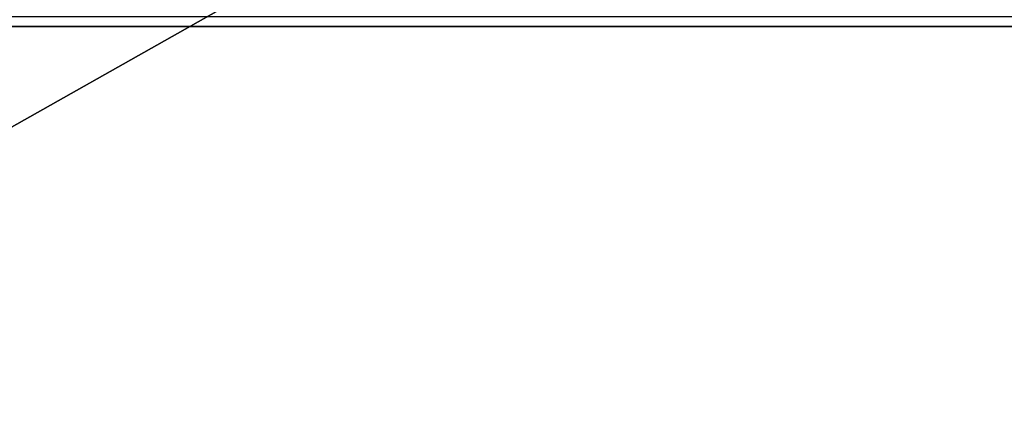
# Model space of a CAD drawing. Header units: metres. Extents: x -1204 to 0, y -809 to 0.
# Tile 22 of 118: x -928 to -834, y -231 to -194. Entities that reach past the tile are written whole.
import ezdxf

# ---------------------------------------------------------------- set-up
doc = ezdxf.new("R2010")
doc.units = ezdxf.units.M

msp = doc.modelspace()

# ---------------------------------------------------------------- linework, layer by layer
at = {"layer": 'Object 2'}
for points in [[(-1194.042358, -794.032166, 90), (-1194.042358, -10, 90), (-887.021179, -753.244812, 90)], [(-887.021179, -753.244812, 90), (-1194.042358, -10, 90), (-633.427063, -638.481384, 90)], [(-1194.042358, -10, 90), (-626.241211, -632.856445, 90), (-633.427063, -638.481384, 90)], [(-10, -10, 90), (-602.021179, -625.846375, 90), (-1194.042358, -10, 90)], [(-602.021179, -625.846375, 90), (-610.037109, -626.560547, 90), (-1194.042358, -10, 90)], [(-1194.042358, -10, 90), (-610.037109, -626.560547, 90), (-618.258606, -628.853394, 90)], [(-618.258606, -628.853394, 90), (-626.241211, -632.856445, 90), (-1194.042358, -10, 90)], [(-843.515747, -81.898308, 118.593521), (-903.074219, -77.997078, 118.661613), (-1133.41333, -206.83606, 116.41272)], [(-1133.41333, -206.83606, 116.41272), (-903.074219, -77.997078, 118.661613), (-1129.025879, -161.388199, 117.206017)], [(-1136.397095, -246.592377, 115.718773), (-782.271667, -85.030106, 118.538857), (-843.515747, -81.898308, 118.593521)], [(-1136.397095, -246.592377, 115.718773), (-843.515747, -81.898308, 118.593521), (-1133.41333, -206.83606, 116.41272)], [(-720.814026, -87.26474, 118.499847), (-782.271667, -85.030106, 118.538857), (-1136.397095, -246.592377, 115.718773)], [(-613.877686, -606.131226, 109.443001), (-720.814026, -87.26474, 118.499847), (-1139.987671, -324.029175, 114.367111)], [(-720.814026, -87.26474, 118.499847), (-1138.536865, -284.940247, 115.049408), (-1139.987671, -324.029175, 114.367111)], [(-1138.536865, -284.940247, 115.049408), (-720.814026, -87.26474, 118.499847), (-1136.397095, -246.592377, 115.718773)], [(-1079.80896, -174.847061, 2154.330078), (-1098.366455, -158.404175, 2143.369385), (-183.248077, -195.079742, 2167.817139)], [(-183.248077, -195.079742, 2167.817139), (-1098.366455, -158.404175, 2143.369385), (-124.233406, -174.847061, 2154.330078)], [(-1020.79425, -195.079742, 2167.817139), (-1079.80896, -174.847061, 2154.330078), (-183.248077, -195.079742, 2167.817139)], [(-1020.79425, -194.133835, 2170.673096), (-1020.79425, -630.900635, 2170.673096), (-183.248077, -194.133835, 2170.673096)], [(-1020.79425, -630.900635, 2170.673096), (-183.248077, -630.900635, 2170.673096), (-183.248077, -194.133835, 2170.673096)], [(-183.248077, -195.079742, 2167.817139), (-183.248077, -630.185547, 2167.817139), (-1020.79425, -195.079742, 2167.817139)], [(-183.248077, -630.185547, 2167.817139), (-1020.79425, -630.185547, 2167.817139), (-1020.79425, -195.079742, 2167.817139)]]:
    msp.add_3dface(points, dxfattribs=at)

doc.saveas('drawing.dxf')
